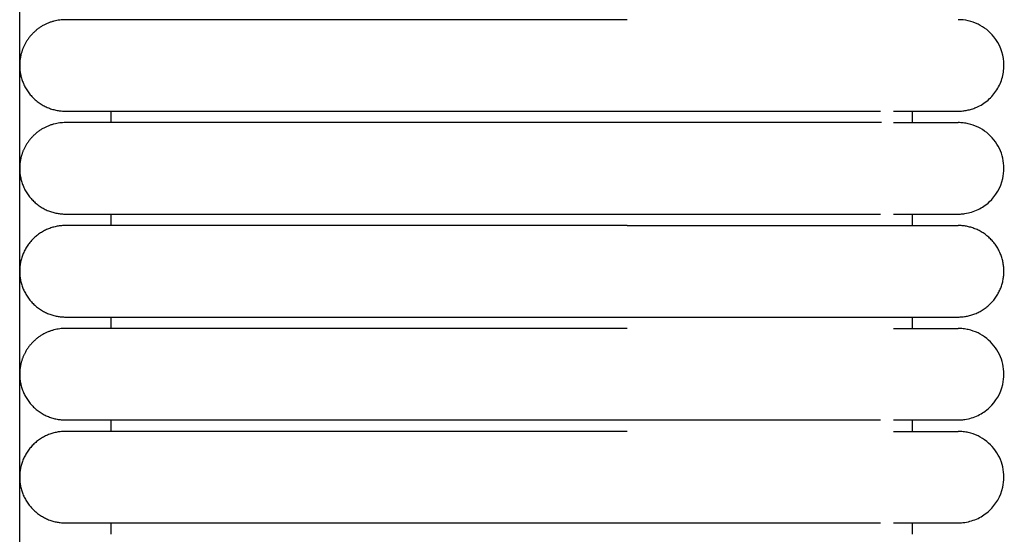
# Model space of a CAD drawing. Header units: millimetres. Extents: x -31695 to -19845, y -5614 to 7253.
# Tile 231 of 256: x -29455 to -29412, y 5355 to 5378. Entities that reach past the tile are written whole.
import ezdxf

# ---------------------------------------------------------------- set-up
doc = ezdxf.new("R2010")
doc.units = ezdxf.units.MM
doc.layers.add('2d', color=7, linetype='Continuous', true_color=0x000000)

msp = doc.modelspace()

# ---------------------------------------------------------------- linework, layer by layer
at = {"layer": '2d', "linetype": 'Continuous', "lineweight": -3}
msp.add_lwpolyline([(-29455.065, 4642.495), (-29455.065, 5407.495)], dxfattribs=at)
for points, weights in [([(-29453.065, 5377.995), (-29454.29, 5377.995), (-29454.847, 5376.903)], [1, 0.797556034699, 0.874965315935]), ([(-29453.065, 5373.495), (-29454.29, 5373.495), (-29454.847, 5372.403)], [1, 0.797556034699, 0.874965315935]), ([(-29416.884, 5368.995), (-29414.065, 5368.995), (-29414.065, 5368.995)], [0.919067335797, 0.951503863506, 1]), ([(-29416.884, 5364.995), (-29414.065, 5364.995), (-29414.065, 5364.995)], [0.919067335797, 0.951503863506, 1]), ([(-29453.065, 5364.495), (-29454.29, 5364.495), (-29454.847, 5363.403)], [1, 0.797556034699, 0.874965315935])]:
    msp.add_rational_spline(points, weights, degree=2, dxfattribs=at)
for points, weights, knots in [([(-29446.065, 5377.995), (-29448.964, 5377.995), (-29451.014, 5377.995), (-29453.065, 5377.995), (-29453.065, 5377.995)], [1, 0.853553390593, 0.853553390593, 0.853553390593, 1], [0, 0, 0, 5.79899, 5.79899, 11.59798, 11.59798, 11.59798]), ([(-29454.847, 5376.903), (-29455.065, 5376.475), (-29455.065, 5375.995), (-29455.065, 5375.167), (-29454.479, 5374.581), (-29453.893, 5373.995), (-29453.065, 5373.995)], [0.874965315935, 0.909550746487, 1, 0.853553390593, 0.853553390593, 0.853553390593, 1], [2.290392, 2.290392, 2.290392, 3.313708, 3.313708, 4.970563, 4.970563, 6.627417, 6.627417, 6.627417]), ([(-29453.065, 5373.995), (-29453.065, 5373.995), (-29451.014, 5373.995), (-29448.964, 5373.995), (-29446.065, 5373.995)], [1, 0.853553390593, 0.853553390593, 0.853553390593, 1], [0, 0, 0, 5.79899, 5.79899, 11.59798, 11.59798, 11.59798]), ([(-29446.065, 5373.495), (-29448.964, 5373.495), (-29451.014, 5373.495), (-29453.065, 5373.495), (-29453.065, 5373.495)], [1, 0.853553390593, 0.853553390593, 0.853553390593, 1], [0, 0, 0, 5.79899, 5.79899, 11.59798, 11.59798, 11.59798]), ([(-29454.847, 5372.403), (-29455.065, 5371.975), (-29455.065, 5371.495), (-29455.065, 5370.667), (-29454.479, 5370.081), (-29453.893, 5369.495), (-29453.065, 5369.495)], [0.874965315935, 0.909550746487, 1, 0.853553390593, 0.853553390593, 0.853553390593, 1], [2.290392, 2.290392, 2.290392, 3.313708, 3.313708, 4.970563, 4.970563, 6.627417, 6.627417, 6.627417]), ([(-29453.065, 5369.495), (-29453.065, 5369.495), (-29451.014, 5369.495), (-29448.964, 5369.495), (-29446.065, 5369.495)], [1, 0.853553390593, 0.853553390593, 0.853553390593, 1], [0, 0, 0, 5.79899, 5.79899, 11.59798, 11.59798, 11.59798]), ([(-29453.065, 5368.995), (-29455.065, 5368.995), (-29455.065, 5366.995), (-29455.065, 5364.995), (-29453.065, 5364.995)], [1, 0.707106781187, 1, 0.707106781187, 1], [6.283185, 6.283185, 6.283185, 9.424778, 9.424778, 12.566371, 12.566371, 12.566371]), ([(-29446.065, 5368.995), (-29448.964, 5368.995), (-29451.014, 5368.995), (-29453.065, 5368.995), (-29453.065, 5368.995)], [1, 0.853553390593, 0.853553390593, 0.853553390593, 1], [0, 0, 0, 5.79899, 5.79899, 11.59798, 11.59798, 11.59798]), ([(-29428.526, 5368.995), (-29423.555, 5368.995), (-29420.04, 5368.995), (-29417.69, 5368.995), (-29416.884, 5368.995)], [1, 0.853553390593, 0.853553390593, 0.853553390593, 0.919067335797], [0, 0, 0, 9.941125, 9.941125, 16.590224, 16.590224, 16.590224]), ([(-29414.065, 5364.995), (-29412.065, 5364.995), (-29412.065, 5366.995), (-29412.065, 5368.995), (-29414.065, 5368.995)], [1, 0.707106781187, 1, 0.707106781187, 1], [0, 0, 0, 1.570796, 1.570796, 3.141593, 3.141593, 3.141593]), ([(-29453.065, 5364.995), (-29453.065, 5364.995), (-29451.014, 5364.995), (-29448.964, 5364.995), (-29446.065, 5364.995)], [1, 0.853553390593, 0.853553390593, 0.853553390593, 1], [0, 0, 0, 5.79899, 5.79899, 11.59798, 11.59798, 11.59798]), ([(-29428.526, 5364.995), (-29423.555, 5364.995), (-29420.04, 5364.995), (-29417.69, 5364.995), (-29416.884, 5364.995)], [1, 0.853553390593, 0.853553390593, 0.853553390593, 0.919067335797], [0, 0, 0, 9.941125, 9.941125, 16.590224, 16.590224, 16.590224]), ([(-29446.065, 5364.495), (-29448.964, 5364.495), (-29451.014, 5364.495), (-29453.065, 5364.495), (-29453.065, 5364.495)], [1, 0.853553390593, 0.853553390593, 0.853553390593, 1], [0, 0, 0, 5.79899, 5.79899, 11.59798, 11.59798, 11.59798]), ([(-29454.847, 5363.403), (-29455.065, 5362.975), (-29455.065, 5362.495), (-29455.065, 5361.667), (-29454.479, 5361.081), (-29453.893, 5360.495), (-29453.065, 5360.495)], [0.874965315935, 0.909550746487, 1, 0.853553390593, 0.853553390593, 0.853553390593, 1], [2.290392, 2.290392, 2.290392, 3.313708, 3.313708, 4.970563, 4.970563, 6.627417, 6.627417, 6.627417]), ([(-29453.065, 5360.495), (-29453.065, 5360.495), (-29451.014, 5360.495), (-29448.964, 5360.495), (-29446.065, 5360.495)], [1, 0.853553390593, 0.853553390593, 0.853553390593, 1], [0, 0, 0, 5.79899, 5.79899, 11.59798, 11.59798, 11.59798]), ([(-29453.065, 5359.995), (-29455.065, 5359.995), (-29455.065, 5357.995), (-29455.065, 5355.995), (-29453.065, 5355.995)], [1, 0.707106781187, 1, 0.707106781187, 1], [12.566371, 12.566371, 12.566371, 15.707963, 15.707963, 18.849556, 18.849556, 18.849556]), ([(-29446.065, 5359.995), (-29448.964, 5359.995), (-29451.014, 5359.995), (-29453.065, 5359.995), (-29453.065, 5359.995)], [1, 0.853553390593, 0.853553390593, 0.853553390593, 1], [0, 0, 0, 5.79899, 5.79899, 11.59798, 11.59798, 11.59798]), ([(-29453.065, 5355.995), (-29453.065, 5355.995), (-29451.014, 5355.995), (-29448.964, 5355.995), (-29446.065, 5355.995)], [1, 0.853553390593, 0.853553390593, 0.853553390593, 1], [0, 0, 0, 5.79899, 5.79899, 11.59798, 11.59798, 11.59798])]:
    msp.add_rational_spline(points, weights, degree=2, knots=knots, dxfattribs=at)
for points, degree in [([(-29428.526, 5377.995), (-29437.295, 5377.995), (-29446.065, 5377.995)], 2), ([(-29451.065, 5373.495), (-29451.065, 5373.745), (-29451.065, 5373.995)], 2), ([(-29446.065, 5373.995), (-29437.295, 5373.995), (-29428.526, 5373.995)], 2), ([(-29416.065, 5373.495), (-29416.065, 5373.745), (-29416.065, 5373.995)], 2), ([(-29414.069, 5373.995), (-29414.069, 5373.995), (-29414.069, 5373.995), (-29414.07, 5373.995)], 3), ([(-29417.414, 5373.495), (-29431.739, 5373.495), (-29446.065, 5373.495)], 2), ([(-29451.065, 5368.995), (-29451.065, 5369.245), (-29451.065, 5369.495)], 2), ([(-29446.065, 5369.495), (-29437.295, 5369.495), (-29428.526, 5369.495)], 2), ([(-29416.065, 5368.995), (-29416.065, 5369.245), (-29416.065, 5369.495)], 2), ([(-29428.526, 5368.995), (-29437.295, 5368.995), (-29446.065, 5368.995)], 2), ([(-29451.065, 5364.495), (-29451.065, 5364.745), (-29451.065, 5364.995)], 2), ([(-29446.065, 5364.995), (-29437.295, 5364.995), (-29428.526, 5364.995)], 2), ([(-29416.065, 5364.495), (-29416.065, 5364.745), (-29416.065, 5364.995)], 2), ([(-29428.526, 5364.495), (-29437.295, 5364.495), (-29446.065, 5364.495)], 2), ([(-29451.065, 5359.995), (-29451.065, 5360.245), (-29451.065, 5360.495)], 2), ([(-29446.065, 5360.495), (-29437.295, 5360.495), (-29428.526, 5360.495)], 2), ([(-29416.065, 5359.995), (-29416.065, 5360.245), (-29416.065, 5360.495)], 2), ([(-29428.526, 5359.995), (-29437.295, 5359.995), (-29446.065, 5359.995)], 2), ([(-29451.065, 5355.495), (-29451.065, 5355.745), (-29451.065, 5355.995)], 2), ([(-29446.065, 5355.995), (-29437.295, 5355.995), (-29428.526, 5355.995)], 2), ([(-29416.065, 5355.495), (-29416.065, 5355.745), (-29416.065, 5355.995)], 2)]:
    msp.add_open_spline(points, degree=degree, dxfattribs=at)
for points, knots in [([(-29414.069, 5373.995), (-29414.032, 5373.996), (-29413.998, 5373.997), (-29413.965, 5373.998), (-29413.932, 5374), (-29413.899, 5374.003), (-29413.866, 5374.005), (-29413.833, 5374.01), (-29413.8, 5374.014), (-29413.767, 5374.018), (-29413.734, 5374.024), (-29413.701, 5374.029), (-29413.669, 5374.035), (-29413.636, 5374.043), (-29413.604, 5374.05), (-29413.571, 5374.057), (-29413.539, 5374.066), (-29413.507, 5374.075), (-29413.475, 5374.084), (-29413.444, 5374.095), (-29413.412, 5374.105), (-29413.381, 5374.116), (-29413.35, 5374.128), (-29413.319, 5374.14), (-29413.288, 5374.152), (-29413.258, 5374.165), (-29413.227, 5374.179), (-29413.197, 5374.193), (-29413.017, 5374.279), (-29412.851, 5374.393), (-29412.704, 5374.529), (-29412.558, 5374.665), (-29412.432, 5374.822), (-29412.333, 5374.995), (-29412.233, 5375.168), (-29412.159, 5375.355), (-29412.115, 5375.55), (-29412.07, 5375.744), (-29412.055, 5375.946), (-29412.07, 5376.145), (-29412.1, 5376.542), (-29412.252, 5376.93), (-29412.501, 5377.242), (-29412.687, 5377.476), (-29412.927, 5377.667), (-29413.197, 5377.797), (-29413.467, 5377.927), (-29413.765, 5377.995), (-29414.065, 5377.995)], [27.520767, 27.520767, 27.520767, 27.520767, 28.585187, 28.585187, 28.585187, 29.649608, 29.649608, 29.649608, 30.714028, 30.714028, 30.714028, 31.778449, 31.778449, 31.778449, 32.84287, 32.84287, 32.84287, 33.90729, 33.90729, 33.90729, 34.971711, 34.971711, 34.971711, 36.036131, 36.036131, 36.036131, 37.100552, 37.100552, 37.100552, 37.740116, 37.740116, 37.740116, 38.37936, 38.37936, 38.37936, 39.018713, 39.018713, 39.018713, 39.658369, 39.658369, 39.658369, 40.950988, 40.950988, 40.950988, 41.914881, 41.914881, 41.914881, 42.878079, 42.878079, 42.878079, 42.878079]), ([(-29428.526, 5373.995), (-29428.324, 5373.995), (-29428.123, 5373.995), (-29427.922, 5373.995), (-29427.72, 5373.995), (-29427.519, 5373.995), (-29427.318, 5373.995), (-29427.117, 5373.995), (-29426.917, 5373.995), (-29426.717, 5373.995), (-29426.517, 5373.995), (-29426.318, 5373.995), (-29426.119, 5373.995), (-29425.921, 5373.995), (-29425.723, 5373.995), (-29425.526, 5373.995), (-29425.33, 5373.995), (-29425.135, 5373.995), (-29424.941, 5373.995), (-29424.747, 5373.995), (-29424.554, 5373.995), (-29424.364, 5373.995), (-29424.173, 5373.995), (-29423.984, 5373.995), (-29423.797, 5373.995), (-29423.609, 5373.995), (-29423.424, 5373.995), (-29423.243, 5373.995), (-29423.061, 5373.995), (-29422.883, 5373.995), (-29422.708, 5373.995), (-29422.532, 5373.995), (-29422.36, 5373.995), (-29422.192, 5373.995), (-29422.023, 5373.995), (-29421.858, 5373.995), (-29421.696, 5373.995), (-29421.534, 5373.995), (-29421.375, 5373.995), (-29421.221, 5373.995), (-29421.066, 5373.995), (-29420.915, 5373.995), (-29420.767, 5373.995), (-29420.62, 5373.995), (-29420.476, 5373.995), (-29420.336, 5373.995), (-29420.266, 5373.995), (-29420.197, 5373.995), (-29420.129, 5373.995), (-29420.061, 5373.995), (-29419.994, 5373.995), (-29419.928, 5373.995), (-29419.92, 5373.995), (-29419.913, 5373.995), (-29419.905, 5373.995), (-29419.897, 5373.995), (-29419.889, 5373.995), (-29419.882, 5373.995), (-29419.866, 5373.995), (-29419.851, 5373.995), (-29419.835, 5373.995), (-29419.831, 5373.995), (-29419.828, 5373.995), (-29419.824, 5373.995), (-29419.82, 5373.995), (-29419.816, 5373.995), (-29419.812, 5373.995), (-29419.804, 5373.995), (-29419.797, 5373.995), (-29419.789, 5373.995), (-29419.774, 5373.995), (-29419.758, 5373.995), (-29419.743, 5373.995), (-29419.682, 5373.995), (-29419.621, 5373.995), (-29419.561, 5373.995), (-29419.531, 5373.995), (-29419.501, 5373.995), (-29419.472, 5373.995), (-29419.442, 5373.995), (-29419.412, 5373.995), (-29419.383, 5373.995), (-29419.353, 5373.995), (-29419.324, 5373.995), (-29419.295, 5373.995), (-29419.266, 5373.995), (-29419.237, 5373.995), (-29419.208, 5373.995), (-29419.179, 5373.995), (-29419.15, 5373.995), (-29419.122, 5373.995), (-29419.108, 5373.995), (-29419.093, 5373.995), (-29419.079, 5373.995), (-29419.065, 5373.995), (-29419.051, 5373.995), (-29419.037, 5373.995), (-29419.009, 5373.995), (-29418.981, 5373.995), (-29418.953, 5373.995), (-29418.925, 5373.995), (-29418.897, 5373.995), (-29418.87, 5373.995), (-29418.76, 5373.995), (-29418.653, 5373.995), (-29418.549, 5373.995), (-29418.522, 5373.995), (-29418.497, 5373.995), (-29418.471, 5373.995), (-29418.445, 5373.995), (-29418.42, 5373.995), (-29418.395, 5373.995), (-29418.369, 5373.995), (-29418.344, 5373.995), (-29418.319, 5373.995), (-29418.307, 5373.995), (-29418.295, 5373.995), (-29418.282, 5373.995), (-29418.27, 5373.995), (-29418.258, 5373.995), (-29418.245, 5373.995), (-29418.233, 5373.995), (-29418.221, 5373.995), (-29418.209, 5373.995), (-29418.197, 5373.995), (-29418.185, 5373.995), (-29418.173, 5373.995), (-29418.149, 5373.995), (-29418.125, 5373.995), (-29418.101, 5373.995), (-29418.054, 5373.995), (-29418.008, 5373.995), (-29417.962, 5373.995), (-29417.917, 5373.995), (-29417.872, 5373.995), (-29417.828, 5373.995), (-29417.818, 5373.995), (-29417.807, 5373.995), (-29417.796, 5373.995), (-29417.79, 5373.995), (-29417.785, 5373.995), (-29417.78, 5373.995), (-29417.774, 5373.995), (-29417.769, 5373.995), (-29417.764, 5373.995), (-29417.742, 5373.995), (-29417.721, 5373.995), (-29417.7, 5373.995), (-29417.69, 5373.995), (-29417.679, 5373.995), (-29417.669, 5373.995), (-29417.659, 5373.995), (-29417.648, 5373.995), (-29417.638, 5373.995), (-29417.633, 5373.995), (-29417.628, 5373.995), (-29417.623, 5373.995), (-29417.618, 5373.995), (-29417.613, 5373.995), (-29417.608, 5373.995), (-29417.598, 5373.995), (-29417.588, 5373.995), (-29417.578, 5373.995), (-29417.573, 5373.995), (-29417.568, 5373.995), (-29417.563, 5373.995), (-29417.558, 5373.995), (-29417.553, 5373.995), (-29417.548, 5373.995), (-29417.543, 5373.995), (-29417.538, 5373.995), (-29417.533, 5373.995), (-29417.528, 5373.995), (-29417.524, 5373.995), (-29417.519, 5373.995), (-29417.516, 5373.995), (-29417.514, 5373.995), (-29417.504, 5373.995), (-29417.499, 5373.995), (-29417.495, 5373.995), (-29417.463, 5373.995)], [0, 0, 0, 0, 0.607104, 0.607104, 0.607104, 1.215406, 1.215406, 1.215406, 1.824831, 1.824831, 1.824831, 2.435251, 2.435251, 2.435251, 3.046569, 3.046569, 3.046569, 3.658702, 3.658702, 3.658702, 4.271564, 4.271564, 4.271564, 4.885142, 4.885142, 4.885142, 5.49783, 5.49783, 5.49783, 6.104848, 6.104848, 6.104848, 6.706526, 6.706526, 6.706526, 7.3029, 7.3029, 7.3029, 7.893909, 7.893909, 7.893909, 8.479444, 8.479444, 8.479444, 9.059266, 9.059266, 9.059266, 9.346957, 9.346957, 9.346957, 9.633126, 9.633126, 9.633126, 9.66675, 9.66675, 9.66675, 9.700413, 9.700413, 9.700413, 9.767828, 9.767828, 9.767828, 9.7847, 9.7847, 9.7847, 9.80158, 9.80158, 9.80158, 9.835362, 9.835362, 9.835362, 9.903013, 9.903013, 9.903013, 10.174776, 10.174776, 10.174776, 10.311346, 10.311346, 10.311346, 10.448366, 10.448366, 10.448366, 10.585829, 10.585829, 10.585829, 10.723731, 10.723731, 10.723731, 10.862064, 10.862064, 10.862064, 10.931393, 10.931393, 10.931393, 11.000827, 11.000827, 11.000827, 11.140012, 11.140012, 11.140012, 11.279613, 11.279613, 11.279613, 11.84211, 11.84211, 11.84211, 11.983741, 11.983741, 11.983741, 12.125768, 12.125768, 12.125768, 12.26819, 12.26819, 12.26819, 12.339548, 12.339548, 12.339548, 12.411004, 12.411004, 12.411004, 12.482558, 12.482558, 12.482558, 12.554209, 12.554209, 12.554209, 12.697801, 12.697801, 12.697801, 12.986143, 12.986143, 12.986143, 13.276035, 13.276035, 13.276035, 13.348751, 13.348751, 13.348751, 13.385147, 13.385147, 13.385147, 13.421566, 13.421566, 13.421566, 13.567485, 13.567485, 13.567485, 13.640592, 13.640592, 13.640592, 13.713797, 13.713797, 13.713797, 13.750436, 13.750436, 13.750436, 13.7871, 13.7871, 13.7871, 13.860502, 13.860502, 13.860502, 13.89724, 13.89724, 13.89724, 13.934003, 13.934003, 13.934003, 13.970791, 13.970791, 13.970791, 14.007604, 14.007604, 14.007604, 14.044442, 14.044442, 14.044442, 14.081304, 14.081304, 14.081304, 14.081304]), ([(-29416.888, 5373.995), (-29416.203, 5373.995), (-29415.642, 5373.995), (-29415.207, 5373.995), (-29414.837, 5373.995), (-29414.559, 5373.995), (-29414.37, 5373.995), (-29414.182, 5373.995), (-29414.083, 5373.995), (-29414.07, 5373.995)], [0, 0, 0, 0, 8.583005, 8.583005, 8.583005, 15.82679, 15.82679, 15.82679, 22.965412, 22.965412, 22.965412, 22.965412]), ([(-29416.884, 5373.495), (-29416.198, 5373.495), (-29415.637, 5373.495), (-29415.203, 5373.495), (-29414.833, 5373.495), (-29414.554, 5373.495), (-29414.365, 5373.495), (-29414.177, 5373.495), (-29414.079, 5373.495), (-29414.065, 5373.495)], [0, 0, 0, 0, 8.649968, 8.649968, 8.649968, 15.950267, 15.950267, 15.950267, 23.144584, 23.144584, 23.144584, 23.144584]), ([(-29414.064, 5369.495), (-29414.031, 5369.495), (-29413.998, 5369.496), (-29413.898, 5369.501), (-29413.832, 5369.508), (-29413.766, 5369.517), (-29413.569, 5369.547), (-29413.377, 5369.607), (-29413.197, 5369.693), (-29413.017, 5369.78), (-29412.85, 5369.893), (-29412.704, 5370.029), (-29412.412, 5370.3), (-29412.203, 5370.661), (-29412.114, 5371.05), (-29412.048, 5371.342), (-29412.048, 5371.649), (-29412.115, 5371.94), (-29412.182, 5372.232), (-29412.314, 5372.508), (-29412.501, 5372.742), (-29412.687, 5372.976), (-29412.928, 5373.167), (-29413.197, 5373.297), (-29413.332, 5373.362), (-29413.474, 5373.412), (-29413.62, 5373.445), (-29413.693, 5373.462), (-29413.767, 5373.474), (-29413.878, 5373.487), (-29413.915, 5373.49), (-29413.981, 5373.493), (-29414.037, 5373.494), (-29414.065, 5373.495)], [23.445226, 23.445226, 23.445226, 23.445226, 23.445436, 23.445436, 23.445855, 23.445855, 23.445855, 24.046304, 24.046304, 24.046304, 24.647119, 24.647119, 24.647119, 25.861406, 25.861406, 25.861406, 26.766966, 26.766966, 26.766966, 27.67187, 27.67187, 27.67187, 28.577129, 28.577129, 28.577129, 29.026865, 29.026865, 29.026865, 29.266302, 29.266302, 29.386013, 29.386013, 29.475738, 29.475738, 29.475738, 29.475738]), ([(-29428.526, 5369.495), (-29428.326, 5369.495), (-29428.121, 5369.495), (-29427.922, 5369.495), (-29427.72, 5369.495), (-29427.519, 5369.495), (-29427.318, 5369.495), (-29427.117, 5369.495), (-29426.916, 5369.495), (-29426.716, 5369.495), (-29426.516, 5369.495), (-29426.317, 5369.495), (-29426.118, 5369.495), (-29425.919, 5369.495), (-29425.722, 5369.495), (-29425.525, 5369.495), (-29425.329, 5369.495), (-29425.133, 5369.495), (-29424.939, 5369.495), (-29424.745, 5369.495), (-29424.553, 5369.495), (-29424.362, 5369.495), (-29424.171, 5369.495), (-29423.982, 5369.495), (-29423.795, 5369.495), (-29423.607, 5369.495), (-29423.422, 5369.495), (-29423.241, 5369.495), (-29423.059, 5369.495), (-29422.88, 5369.495), (-29422.705, 5369.495), (-29422.53, 5369.495), (-29422.358, 5369.495), (-29422.189, 5369.495), (-29422.02, 5369.495), (-29421.855, 5369.495), (-29421.693, 5369.495), (-29421.531, 5369.495), (-29421.372, 5369.495), (-29421.218, 5369.495), (-29421.063, 5369.495), (-29420.911, 5369.495), (-29420.764, 5369.495), (-29420.69, 5369.495), (-29420.617, 5369.495), (-29420.545, 5369.495), (-29420.474, 5369.495), (-29420.403, 5369.495), (-29420.333, 5369.495), (-29420.193, 5369.495), (-29420.057, 5369.495), (-29419.925, 5369.495), (-29419.923, 5369.495), (-29419.921, 5369.495), (-29419.913, 5369.495), (-29419.909, 5369.495), (-29419.905, 5369.495), (-29419.901, 5369.495), (-29419.894, 5369.495), (-29419.886, 5369.495), (-29419.878, 5369.495), (-29419.874, 5369.495), (-29419.87, 5369.495), (-29419.866, 5369.495), (-29419.863, 5369.495), (-29419.859, 5369.495), (-29419.855, 5369.495), (-29419.851, 5369.495), (-29419.847, 5369.495), (-29419.843, 5369.495), (-29419.839, 5369.495), (-29419.835, 5369.495), (-29419.832, 5369.495), (-29419.801, 5369.495), (-29419.77, 5369.495), (-29419.739, 5369.495), (-29419.709, 5369.495), (-29419.678, 5369.495), (-29419.648, 5369.495), (-29419.618, 5369.495), (-29419.588, 5369.495), (-29419.558, 5369.495), (-29419.542, 5369.495), (-29419.528, 5369.495), (-29419.513, 5369.495), (-29419.505, 5369.495), (-29419.498, 5369.495), (-29419.49, 5369.495), (-29419.483, 5369.495), (-29419.475, 5369.495), (-29419.468, 5369.495), (-29419.438, 5369.495), (-29419.408, 5369.495), (-29419.379, 5369.495), (-29419.32, 5369.495), (-29419.262, 5369.495), (-29419.204, 5369.495), (-29419.146, 5369.495), (-29419.089, 5369.495), (-29419.033, 5369.495), (-29419.026, 5369.495), (-29419.019, 5369.495), (-29419.012, 5369.495), (-29419.005, 5369.495), (-29418.998, 5369.495), (-29418.991, 5369.495), (-29418.977, 5369.495), (-29418.963, 5369.495), (-29418.949, 5369.495), (-29418.921, 5369.495), (-29418.893, 5369.495), (-29418.866, 5369.495), (-29418.811, 5369.495), (-29418.756, 5369.495), (-29418.703, 5369.495), (-29418.649, 5369.495), (-29418.596, 5369.495), (-29418.544, 5369.495), (-29418.518, 5369.495), (-29418.492, 5369.495), (-29418.467, 5369.495), (-29418.441, 5369.495), (-29418.416, 5369.495), (-29418.39, 5369.495), (-29418.365, 5369.495), (-29418.34, 5369.495), (-29418.315, 5369.495), (-29418.303, 5369.495), (-29418.29, 5369.495), (-29418.278, 5369.495), (-29418.266, 5369.495), (-29418.253, 5369.495), (-29418.241, 5369.495), (-29418.229, 5369.495), (-29418.217, 5369.495), (-29418.205, 5369.495), (-29418.199, 5369.495), (-29418.193, 5369.495), (-29418.186, 5369.495), (-29418.18, 5369.495), (-29418.174, 5369.495), (-29418.168, 5369.495), (-29418.162, 5369.495), (-29418.156, 5369.495), (-29418.15, 5369.495), (-29418.144, 5369.495), (-29418.138, 5369.495), (-29418.132, 5369.495), (-29418.121, 5369.495), (-29418.109, 5369.495), (-29418.097, 5369.495), (-29418.05, 5369.495), (-29418.003, 5369.495), (-29417.958, 5369.495), (-29417.912, 5369.495), (-29417.868, 5369.495), (-29417.824, 5369.495), (-29417.819, 5369.495), (-29417.813, 5369.495), (-29417.808, 5369.495), (-29417.802, 5369.495), (-29417.797, 5369.495), (-29417.791, 5369.495), (-29417.786, 5369.495), (-29417.781, 5369.495), (-29417.775, 5369.495), (-29417.77, 5369.495), (-29417.765, 5369.495), (-29417.759, 5369.495), (-29417.738, 5369.495), (-29417.717, 5369.495), (-29417.696, 5369.495), (-29417.685, 5369.495), (-29417.675, 5369.495), (-29417.665, 5369.495), (-29417.654, 5369.495), (-29417.644, 5369.495), (-29417.634, 5369.495), (-29417.629, 5369.495), (-29417.624, 5369.495), (-29417.619, 5369.495), (-29417.616, 5369.495), (-29417.613, 5369.495), (-29417.603, 5369.495), (-29417.593, 5369.495), (-29417.583, 5369.495), (-29417.573, 5369.495), (-29417.568, 5369.495), (-29417.563, 5369.495), (-29417.558, 5369.495), (-29417.553, 5369.495), (-29417.548, 5369.495), (-29417.544, 5369.495), (-29417.541, 5369.495), (-29417.539, 5369.495), (-29417.529, 5369.495), (-29417.524, 5369.495), (-29417.519, 5369.495), (-29417.46, 5369.495)], [0, 0, 0, 0, 0.610352, 0.610352, 0.610352, 1.221914, 1.221914, 1.221914, 1.834592, 1.834592, 1.834592, 2.448279, 2.448279, 2.448279, 3.062869, 3.062869, 3.062869, 3.678272, 3.678272, 3.678272, 4.29442, 4.29442, 4.29442, 4.911291, 4.911291, 4.911291, 5.527268, 5.527268, 5.527268, 6.137544, 6.137544, 6.137544, 6.742439, 6.742439, 6.742439, 7.342009, 7.342009, 7.342009, 7.936188, 7.936188, 7.936188, 8.524854, 8.524854, 8.524854, 8.817035, 8.817035, 8.817035, 9.107757, 9.107757, 9.107757, 9.684718, 9.684718, 9.684718, 9.701618, 9.701618, 9.701618, 9.718527, 9.718527, 9.718527, 9.752368, 9.752368, 9.752368, 9.7693, 9.7693, 9.7693, 9.78624, 9.78624, 9.78624, 9.803187, 9.803187, 9.803187, 9.820141, 9.820141, 9.820141, 9.956044, 9.956044, 9.956044, 10.092418, 10.092418, 10.092418, 10.229257, 10.229257, 10.229257, 10.297848, 10.297848, 10.297848, 10.332187, 10.332187, 10.332187, 10.366553, 10.366553, 10.366553, 10.504301, 10.504301, 10.504301, 10.781132, 10.781132, 10.781132, 11.059702, 11.059702, 11.059702, 11.094644, 11.094644, 11.094644, 11.129611, 11.129611, 11.129611, 11.199626, 11.199626, 11.199626, 11.33997, 11.33997, 11.33997, 11.621901, 11.621901, 11.621901, 11.905463, 11.905463, 11.905463, 12.047847, 12.047847, 12.047847, 12.190629, 12.190629, 12.190629, 12.333807, 12.333807, 12.333807, 12.405544, 12.405544, 12.405544, 12.477379, 12.477379, 12.477379, 12.549313, 12.549313, 12.549313, 12.585316, 12.585316, 12.585316, 12.621344, 12.621344, 12.621344, 12.657396, 12.657396, 12.657396, 12.693473, 12.693473, 12.693473, 12.765699, 12.765699, 12.765699, 13.055578, 13.055578, 13.055578, 13.347015, 13.347015, 13.347015, 13.383554, 13.383554, 13.383554, 13.420118, 13.420118, 13.420118, 13.456706, 13.456706, 13.456706, 13.493319, 13.493319, 13.493319, 13.640013, 13.640013, 13.640013, 13.713509, 13.713509, 13.713509, 13.787102, 13.787102, 13.787102, 13.823936, 13.823936, 13.823936, 13.860795, 13.860795, 13.860795, 13.934587, 13.934587, 13.934587, 13.97152, 13.97152, 13.97152, 14.008478, 14.008478, 14.008478, 14.045461, 14.045461, 14.045461, 14.082469, 14.082469, 14.082469, 14.082469]), ([(-29416.883, 5369.495), (-29416.2, 5369.495), (-29415.638, 5369.495), (-29415.203, 5369.495), (-29414.832, 5369.495), (-29414.554, 5369.495), (-29414.365, 5369.495), (-29414.177, 5369.495), (-29414.078, 5369.495), (-29414.065, 5369.495)], [0, 0, 0, 0, 8.585128, 8.585128, 8.585128, 15.830703, 15.830703, 15.830703, 22.971089, 22.971089, 22.971089, 22.971089]), ([(-29416.884, 5364.495), (-29416.198, 5364.495), (-29415.637, 5364.495), (-29415.203, 5364.495), (-29414.833, 5364.495), (-29414.554, 5364.495), (-29414.365, 5364.495), (-29414.177, 5364.495), (-29414.079, 5364.495), (-29414.065, 5364.495)], [0, 0, 0, 0, 8.649968, 8.649968, 8.649968, 15.950267, 15.950267, 15.950267, 23.144584, 23.144584, 23.144584, 23.144584]), ([(-29414.064, 5360.495), (-29414.031, 5360.495), (-29413.998, 5360.496), (-29413.898, 5360.501), (-29413.832, 5360.508), (-29413.766, 5360.517), (-29413.569, 5360.547), (-29413.377, 5360.607), (-29413.197, 5360.693), (-29413.017, 5360.78), (-29412.85, 5360.893), (-29412.704, 5361.029), (-29412.412, 5361.3), (-29412.203, 5361.661), (-29412.114, 5362.05), (-29412.048, 5362.342), (-29412.048, 5362.649), (-29412.115, 5362.94), (-29412.182, 5363.232), (-29412.314, 5363.508), (-29412.501, 5363.742), (-29412.687, 5363.976), (-29412.928, 5364.167), (-29413.197, 5364.297), (-29413.332, 5364.362), (-29413.474, 5364.412), (-29413.62, 5364.445), (-29413.693, 5364.462), (-29413.767, 5364.474), (-29413.878, 5364.487), (-29413.915, 5364.49), (-29413.981, 5364.493), (-29414.037, 5364.494), (-29414.065, 5364.495)], [23.445082, 23.445082, 23.445082, 23.445082, 23.445339, 23.445339, 23.445855, 23.445855, 23.445855, 24.046304, 24.046304, 24.046304, 24.647119, 24.647119, 24.647119, 25.861406, 25.861406, 25.861406, 26.766966, 26.766966, 26.766966, 27.67187, 27.67187, 27.67187, 28.577129, 28.577129, 28.577129, 29.026865, 29.026865, 29.026865, 29.266302, 29.266302, 29.386013, 29.386013, 29.475738, 29.475738, 29.475738, 29.475738]), ([(-29428.526, 5360.495), (-29428.326, 5360.495), (-29428.121, 5360.495), (-29427.922, 5360.495), (-29427.72, 5360.495), (-29427.519, 5360.495), (-29427.318, 5360.495), (-29427.117, 5360.495), (-29426.916, 5360.495), (-29426.716, 5360.495), (-29426.516, 5360.495), (-29426.317, 5360.495), (-29426.118, 5360.495), (-29425.919, 5360.495), (-29425.722, 5360.495), (-29425.525, 5360.495), (-29425.329, 5360.495), (-29425.133, 5360.495), (-29424.939, 5360.495), (-29424.745, 5360.495), (-29424.553, 5360.495), (-29424.362, 5360.495), (-29424.171, 5360.495), (-29423.982, 5360.495), (-29423.795, 5360.495), (-29423.607, 5360.495), (-29423.422, 5360.495), (-29423.241, 5360.495), (-29423.059, 5360.495), (-29422.88, 5360.495), (-29422.705, 5360.495), (-29422.53, 5360.495), (-29422.358, 5360.495), (-29422.189, 5360.495), (-29422.021, 5360.495), (-29421.856, 5360.495), (-29421.693, 5360.495), (-29421.531, 5360.495), (-29421.372, 5360.495), (-29421.218, 5360.495), (-29421.063, 5360.495), (-29420.911, 5360.495), (-29420.764, 5360.495), (-29420.69, 5360.495), (-29420.617, 5360.495), (-29420.545, 5360.495), (-29420.474, 5360.495), (-29420.403, 5360.495), (-29420.333, 5360.495), (-29420.193, 5360.495), (-29420.057, 5360.495), (-29419.925, 5360.495), (-29419.923, 5360.495), (-29419.921, 5360.495), (-29419.913, 5360.495), (-29419.909, 5360.495), (-29419.905, 5360.495), (-29419.901, 5360.495), (-29419.894, 5360.495), (-29419.886, 5360.495), (-29419.878, 5360.495), (-29419.874, 5360.495), (-29419.87, 5360.495), (-29419.866, 5360.495), (-29419.863, 5360.495), (-29419.859, 5360.495), (-29419.855, 5360.495), (-29419.851, 5360.495), (-29419.847, 5360.495), (-29419.843, 5360.495), (-29419.839, 5360.495), (-29419.835, 5360.495), (-29419.832, 5360.495), (-29419.801, 5360.495), (-29419.77, 5360.495), (-29419.739, 5360.495), (-29419.709, 5360.495), (-29419.678, 5360.495), (-29419.648, 5360.495), (-29419.618, 5360.495), (-29419.588, 5360.495), (-29419.558, 5360.495), (-29419.542, 5360.495), (-29419.528, 5360.495), (-29419.513, 5360.495), (-29419.505, 5360.495), (-29419.498, 5360.495), (-29419.49, 5360.495), (-29419.483, 5360.495), (-29419.475, 5360.495), (-29419.468, 5360.495), (-29419.438, 5360.495), (-29419.408, 5360.495), (-29419.379, 5360.495), (-29419.32, 5360.495), (-29419.262, 5360.495), (-29419.204, 5360.495), (-29419.146, 5360.495), (-29419.089, 5360.495), (-29419.033, 5360.495), (-29419.026, 5360.495), (-29419.019, 5360.495), (-29419.012, 5360.495), (-29419.005, 5360.495), (-29418.998, 5360.495), (-29418.991, 5360.495), (-29418.977, 5360.495), (-29418.963, 5360.495), (-29418.949, 5360.495), (-29418.921, 5360.495), (-29418.893, 5360.495), (-29418.866, 5360.495), (-29418.811, 5360.495), (-29418.756, 5360.495), (-29418.703, 5360.495), (-29418.649, 5360.495), (-29418.596, 5360.495), (-29418.544, 5360.495), (-29418.518, 5360.495), (-29418.492, 5360.495), (-29418.467, 5360.495), (-29418.441, 5360.495), (-29418.416, 5360.495), (-29418.39, 5360.495), (-29418.365, 5360.495), (-29418.34, 5360.495), (-29418.315, 5360.495), (-29418.303, 5360.495), (-29418.29, 5360.495), (-29418.278, 5360.495), (-29418.266, 5360.495), (-29418.253, 5360.495), (-29418.241, 5360.495), (-29418.229, 5360.495), (-29418.217, 5360.495), (-29418.205, 5360.495), (-29418.199, 5360.495), (-29418.193, 5360.495), (-29418.186, 5360.495), (-29418.18, 5360.495), (-29418.174, 5360.495), (-29418.168, 5360.495), (-29418.162, 5360.495), (-29418.156, 5360.495), (-29418.15, 5360.495), (-29418.144, 5360.495), (-29418.138, 5360.495), (-29418.132, 5360.495), (-29418.121, 5360.495), (-29418.109, 5360.495), (-29418.097, 5360.495), (-29418.05, 5360.495), (-29418.003, 5360.495), (-29417.958, 5360.495), (-29417.912, 5360.495), (-29417.868, 5360.495), (-29417.824, 5360.495), (-29417.819, 5360.495), (-29417.813, 5360.495), (-29417.808, 5360.495), (-29417.802, 5360.495), (-29417.797, 5360.495), (-29417.791, 5360.495), (-29417.786, 5360.495), (-29417.781, 5360.495), (-29417.775, 5360.495), (-29417.77, 5360.495), (-29417.765, 5360.495), (-29417.759, 5360.495), (-29417.738, 5360.495), (-29417.717, 5360.495), (-29417.696, 5360.495), (-29417.685, 5360.495), (-29417.675, 5360.495), (-29417.665, 5360.495), (-29417.654, 5360.495), (-29417.644, 5360.495), (-29417.634, 5360.495), (-29417.629, 5360.495), (-29417.624, 5360.495), (-29417.619, 5360.495), (-29417.616, 5360.495), (-29417.613, 5360.495), (-29417.603, 5360.495), (-29417.593, 5360.495), (-29417.583, 5360.495), (-29417.573, 5360.495), (-29417.568, 5360.495), (-29417.563, 5360.495), (-29417.558, 5360.495), (-29417.553, 5360.495), (-29417.548, 5360.495), (-29417.544, 5360.495), (-29417.541, 5360.495), (-29417.539, 5360.495), (-29417.529, 5360.495), (-29417.524, 5360.495), (-29417.519, 5360.495), (-29417.46, 5360.495)], [0, 0, 0, 0, 0.610352, 0.610352, 0.610352, 1.221914, 1.221914, 1.221914, 1.834593, 1.834593, 1.834593, 2.448279, 2.448279, 2.448279, 3.062869, 3.062869, 3.062869, 3.678272, 3.678272, 3.678272, 4.294421, 4.294421, 4.294421, 4.911292, 4.911292, 4.911292, 5.527268, 5.527268, 5.527268, 6.137545, 6.137545, 6.137545, 6.742439, 6.742439, 6.742439, 7.34201, 7.34201, 7.34201, 7.936189, 7.936189, 7.936189, 8.524855, 8.524855, 8.524855, 8.817036, 8.817036, 8.817036, 9.107758, 9.107758, 9.107758, 9.684719, 9.684719, 9.684719, 9.701619, 9.701619, 9.701619, 9.718528, 9.718528, 9.718528, 9.752369, 9.752369, 9.752369, 9.769301, 9.769301, 9.769301, 9.786241, 9.786241, 9.786241, 9.803188, 9.803188, 9.803188, 9.820142, 9.820142, 9.820142, 9.956045, 9.956045, 9.956045, 10.092419, 10.092419, 10.092419, 10.229258, 10.229258, 10.229258, 10.297849, 10.297849, 10.297849, 10.332188, 10.332188, 10.332188, 10.366554, 10.366554, 10.366554, 10.504302, 10.504302, 10.504302, 10.781133, 10.781133, 10.781133, 11.059703, 11.059703, 11.059703, 11.094645, 11.094645, 11.094645, 11.129612, 11.129612, 11.129612, 11.199627, 11.199627, 11.199627, 11.339971, 11.339971, 11.339971, 11.621902, 11.621902, 11.621902, 11.905464, 11.905464, 11.905464, 12.047848, 12.047848, 12.047848, 12.19063, 12.19063, 12.19063, 12.333808, 12.333808, 12.333808, 12.405545, 12.405545, 12.405545, 12.47738, 12.47738, 12.47738, 12.549314, 12.549314, 12.549314, 12.585317, 12.585317, 12.585317, 12.621345, 12.621345, 12.621345, 12.657398, 12.657398, 12.657398, 12.693474, 12.693474, 12.693474, 12.765701, 12.765701, 12.765701, 13.055579, 13.055579, 13.055579, 13.347016, 13.347016, 13.347016, 13.383555, 13.383555, 13.383555, 13.420119, 13.420119, 13.420119, 13.456707, 13.456707, 13.456707, 13.49332, 13.49332, 13.49332, 13.640015, 13.640015, 13.640015, 13.71351, 13.71351, 13.71351, 13.787103, 13.787103, 13.787103, 13.823937, 13.823937, 13.823937, 13.860796, 13.860796, 13.860796, 13.934588, 13.934588, 13.934588, 13.971521, 13.971521, 13.971521, 14.008479, 14.008479, 14.008479, 14.045462, 14.045462, 14.045462, 14.08247, 14.08247, 14.08247, 14.08247]), ([(-29416.883, 5360.495), (-29416.2, 5360.495), (-29415.638, 5360.495), (-29415.203, 5360.495), (-29414.832, 5360.495), (-29414.554, 5360.495), (-29414.365, 5360.495), (-29414.177, 5360.495), (-29414.078, 5360.495), (-29414.065, 5360.495)], [0, 0, 0, 0, 8.585129, 8.585129, 8.585129, 15.830704, 15.830704, 15.830704, 22.97109, 22.97109, 22.97109, 22.97109]), ([(-29416.884, 5359.995), (-29416.198, 5359.995), (-29415.637, 5359.995), (-29415.203, 5359.995), (-29414.833, 5359.995), (-29414.554, 5359.995), (-29414.365, 5359.995), (-29414.177, 5359.995), (-29414.079, 5359.995), (-29414.065, 5359.995)], [0, 0, 0, 0, 8.649968, 8.649968, 8.649968, 15.950267, 15.950267, 15.950267, 23.144584, 23.144584, 23.144584, 23.144584]), ([(-29414.064, 5355.995), (-29414.031, 5355.995), (-29413.998, 5355.996), (-29413.898, 5356.001), (-29413.832, 5356.008), (-29413.766, 5356.017), (-29413.569, 5356.047), (-29413.377, 5356.107), (-29413.197, 5356.193), (-29413.017, 5356.28), (-29412.85, 5356.393), (-29412.704, 5356.529), (-29412.412, 5356.8), (-29412.203, 5357.161), (-29412.114, 5357.55), (-29412.048, 5357.842), (-29412.048, 5358.149), (-29412.115, 5358.44), (-29412.182, 5358.732), (-29412.314, 5359.008), (-29412.501, 5359.242), (-29412.687, 5359.476), (-29412.928, 5359.667), (-29413.197, 5359.797), (-29413.332, 5359.862), (-29413.474, 5359.912), (-29413.62, 5359.945), (-29413.693, 5359.962), (-29413.767, 5359.974), (-29413.878, 5359.987), (-29413.915, 5359.99), (-29413.981, 5359.993), (-29414.037, 5359.994), (-29414.065, 5359.995)], [23.445501, 23.445501, 23.445501, 23.445501, 23.445619, 23.445619, 23.445855, 23.445855, 23.445855, 24.046304, 24.046304, 24.046304, 24.647119, 24.647119, 24.647119, 25.861406, 25.861406, 25.861406, 26.766966, 26.766966, 26.766966, 27.67187, 27.67187, 27.67187, 28.577129, 28.577129, 28.577129, 29.026865, 29.026865, 29.026865, 29.266302, 29.266302, 29.386013, 29.386013, 29.475738, 29.475738, 29.475738, 29.475738]), ([(-29428.526, 5355.995), (-29428.326, 5355.995), (-29428.121, 5355.995), (-29427.922, 5355.995), (-29427.72, 5355.995), (-29427.519, 5355.995), (-29427.318, 5355.995), (-29427.117, 5355.995), (-29426.916, 5355.995), (-29426.716, 5355.995), (-29426.516, 5355.995), (-29426.317, 5355.995), (-29426.118, 5355.995), (-29425.919, 5355.995), (-29425.722, 5355.995), (-29425.525, 5355.995), (-29425.329, 5355.995), (-29425.133, 5355.995), (-29424.939, 5355.995), (-29424.745, 5355.995), (-29424.553, 5355.995), (-29424.362, 5355.995), (-29424.171, 5355.995), (-29423.982, 5355.995), (-29423.795, 5355.995), (-29423.607, 5355.995), (-29423.422, 5355.995), (-29423.241, 5355.995), (-29423.059, 5355.995), (-29422.88, 5355.995), (-29422.705, 5355.995), (-29422.53, 5355.995), (-29422.358, 5355.995), (-29422.189, 5355.995), (-29422.021, 5355.995), (-29421.856, 5355.995), (-29421.693, 5355.995), (-29421.531, 5355.995), (-29421.372, 5355.995), (-29421.218, 5355.995), (-29421.063, 5355.995), (-29420.911, 5355.995), (-29420.764, 5355.995), (-29420.69, 5355.995), (-29420.617, 5355.995), (-29420.545, 5355.995), (-29420.474, 5355.995), (-29420.403, 5355.995), (-29420.333, 5355.995), (-29420.193, 5355.995), (-29420.057, 5355.995), (-29419.925, 5355.995), (-29419.923, 5355.995), (-29419.921, 5355.995), (-29419.913, 5355.995), (-29419.909, 5355.995), (-29419.905, 5355.995), (-29419.901, 5355.995), (-29419.894, 5355.995), (-29419.886, 5355.995), (-29419.878, 5355.995), (-29419.874, 5355.995), (-29419.87, 5355.995), (-29419.866, 5355.995), (-29419.863, 5355.995), (-29419.859, 5355.995), (-29419.855, 5355.995), (-29419.851, 5355.995), (-29419.847, 5355.995), (-29419.843, 5355.995), (-29419.839, 5355.995), (-29419.835, 5355.995), (-29419.832, 5355.995), (-29419.801, 5355.995), (-29419.77, 5355.995), (-29419.739, 5355.995), (-29419.709, 5355.995), (-29419.678, 5355.995), (-29419.648, 5355.995), (-29419.618, 5355.995), (-29419.588, 5355.995), (-29419.558, 5355.995), (-29419.542, 5355.995), (-29419.528, 5355.995), (-29419.513, 5355.995), (-29419.505, 5355.995), (-29419.498, 5355.995), (-29419.49, 5355.995), (-29419.483, 5355.995), (-29419.475, 5355.995), (-29419.468, 5355.995), (-29419.438, 5355.995), (-29419.408, 5355.995), (-29419.379, 5355.995), (-29419.32, 5355.995), (-29419.262, 5355.995), (-29419.204, 5355.995), (-29419.146, 5355.995), (-29419.089, 5355.995), (-29419.033, 5355.995), (-29419.026, 5355.995), (-29419.019, 5355.995), (-29419.012, 5355.995), (-29419.005, 5355.995), (-29418.998, 5355.995), (-29418.991, 5355.995), (-29418.977, 5355.995), (-29418.963, 5355.995), (-29418.949, 5355.995), (-29418.921, 5355.995), (-29418.893, 5355.995), (-29418.866, 5355.995), (-29418.811, 5355.995), (-29418.756, 5355.995), (-29418.703, 5355.995), (-29418.649, 5355.995), (-29418.596, 5355.995), (-29418.544, 5355.995), (-29418.518, 5355.995), (-29418.492, 5355.995), (-29418.467, 5355.995), (-29418.441, 5355.995), (-29418.416, 5355.995), (-29418.39, 5355.995), (-29418.365, 5355.995), (-29418.34, 5355.995), (-29418.315, 5355.995), (-29418.303, 5355.995), (-29418.29, 5355.995), (-29418.278, 5355.995), (-29418.266, 5355.995), (-29418.253, 5355.995), (-29418.241, 5355.995), (-29418.229, 5355.995), (-29418.217, 5355.995), (-29418.205, 5355.995), (-29418.199, 5355.995), (-29418.193, 5355.995), (-29418.186, 5355.995), (-29418.18, 5355.995), (-29418.174, 5355.995), (-29418.168, 5355.995), (-29418.162, 5355.995), (-29418.156, 5355.995), (-29418.15, 5355.995), (-29418.144, 5355.995), (-29418.138, 5355.995), (-29418.132, 5355.995), (-29418.121, 5355.995), (-29418.109, 5355.995), (-29418.097, 5355.995), (-29418.05, 5355.995), (-29418.003, 5355.995), (-29417.958, 5355.995), (-29417.912, 5355.995), (-29417.868, 5355.995), (-29417.824, 5355.995), (-29417.819, 5355.995), (-29417.813, 5355.995), (-29417.808, 5355.995), (-29417.802, 5355.995), (-29417.797, 5355.995), (-29417.791, 5355.995), (-29417.786, 5355.995), (-29417.781, 5355.995), (-29417.775, 5355.995), (-29417.77, 5355.995), (-29417.765, 5355.995), (-29417.759, 5355.995), (-29417.738, 5355.995), (-29417.717, 5355.995), (-29417.696, 5355.995), (-29417.685, 5355.995), (-29417.675, 5355.995), (-29417.665, 5355.995), (-29417.654, 5355.995), (-29417.644, 5355.995), (-29417.634, 5355.995), (-29417.629, 5355.995), (-29417.624, 5355.995), (-29417.619, 5355.995), (-29417.616, 5355.995), (-29417.613, 5355.995), (-29417.603, 5355.995), (-29417.593, 5355.995), (-29417.583, 5355.995), (-29417.573, 5355.995), (-29417.568, 5355.995), (-29417.563, 5355.995), (-29417.558, 5355.995), (-29417.553, 5355.995), (-29417.548, 5355.995), (-29417.544, 5355.995), (-29417.541, 5355.995), (-29417.539, 5355.995), (-29417.529, 5355.995), (-29417.524, 5355.995), (-29417.519, 5355.995), (-29417.46, 5355.995)], [0, 0, 0, 0, 0.610352, 0.610352, 0.610352, 1.221914, 1.221914, 1.221914, 1.834593, 1.834593, 1.834593, 2.448279, 2.448279, 2.448279, 3.062869, 3.062869, 3.062869, 3.678272, 3.678272, 3.678272, 4.294421, 4.294421, 4.294421, 4.911292, 4.911292, 4.911292, 5.527269, 5.527269, 5.527269, 6.137545, 6.137545, 6.137545, 6.742439, 6.742439, 6.742439, 7.34201, 7.34201, 7.34201, 7.936189, 7.936189, 7.936189, 8.524856, 8.524856, 8.524856, 8.817037, 8.817037, 8.817037, 9.107758, 9.107758, 9.107758, 9.684719, 9.684719, 9.684719, 9.701619, 9.701619, 9.701619, 9.718528, 9.718528, 9.718528, 9.75237, 9.75237, 9.75237, 9.769302, 9.769302, 9.769302, 9.786241, 9.786241, 9.786241, 9.803188, 9.803188, 9.803188, 9.820142, 9.820142, 9.820142, 9.956046, 9.956046, 9.956046, 10.09242, 10.09242, 10.09242, 10.229258, 10.229258, 10.229258, 10.297849, 10.297849, 10.297849, 10.332188, 10.332188, 10.332188, 10.366554, 10.366554, 10.366554, 10.504303, 10.504303, 10.504303, 10.781133, 10.781133, 10.781133, 11.059703, 11.059703, 11.059703, 11.094645, 11.094645, 11.094645, 11.129613, 11.129613, 11.129613, 11.199627, 11.199627, 11.199627, 11.339971, 11.339971, 11.339971, 11.621902, 11.621902, 11.621902, 11.905464, 11.905464, 11.905464, 12.047848, 12.047848, 12.047848, 12.19063, 12.19063, 12.19063, 12.333808, 12.333808, 12.333808, 12.405545, 12.405545, 12.405545, 12.477381, 12.477381, 12.477381, 12.549314, 12.549314, 12.549314, 12.585317, 12.585317, 12.585317, 12.621345, 12.621345, 12.621345, 12.657398, 12.657398, 12.657398, 12.693474, 12.693474, 12.693474, 12.765701, 12.765701, 12.765701, 13.055579, 13.055579, 13.055579, 13.347016, 13.347016, 13.347016, 13.383555, 13.383555, 13.383555, 13.420119, 13.420119, 13.420119, 13.456707, 13.456707, 13.456707, 13.49332, 13.49332, 13.49332, 13.640015, 13.640015, 13.640015, 13.71351, 13.71351, 13.71351, 13.787103, 13.787103, 13.787103, 13.823937, 13.823937, 13.823937, 13.860796, 13.860796, 13.860796, 13.934588, 13.934588, 13.934588, 13.971521, 13.971521, 13.971521, 14.008479, 14.008479, 14.008479, 14.045462, 14.045462, 14.045462, 14.08247, 14.08247, 14.08247, 14.08247]), ([(-29416.882, 5355.995), (-29416.2, 5355.995), (-29415.638, 5355.995), (-29415.203, 5355.995), (-29414.832, 5355.995), (-29414.554, 5355.995), (-29414.365, 5355.995), (-29414.177, 5355.995), (-29414.078, 5355.995), (-29414.065, 5355.995)], [0.006566, 0.006566, 0.006566, 0.006566, 8.58507, 8.58507, 8.58507, 15.830675, 15.830675, 15.830675, 22.971092, 22.971092, 22.971092, 22.971092])]:
    msp.add_open_spline(points, degree=3, knots=knots, dxfattribs=at)

doc.saveas('drawing.dxf')
